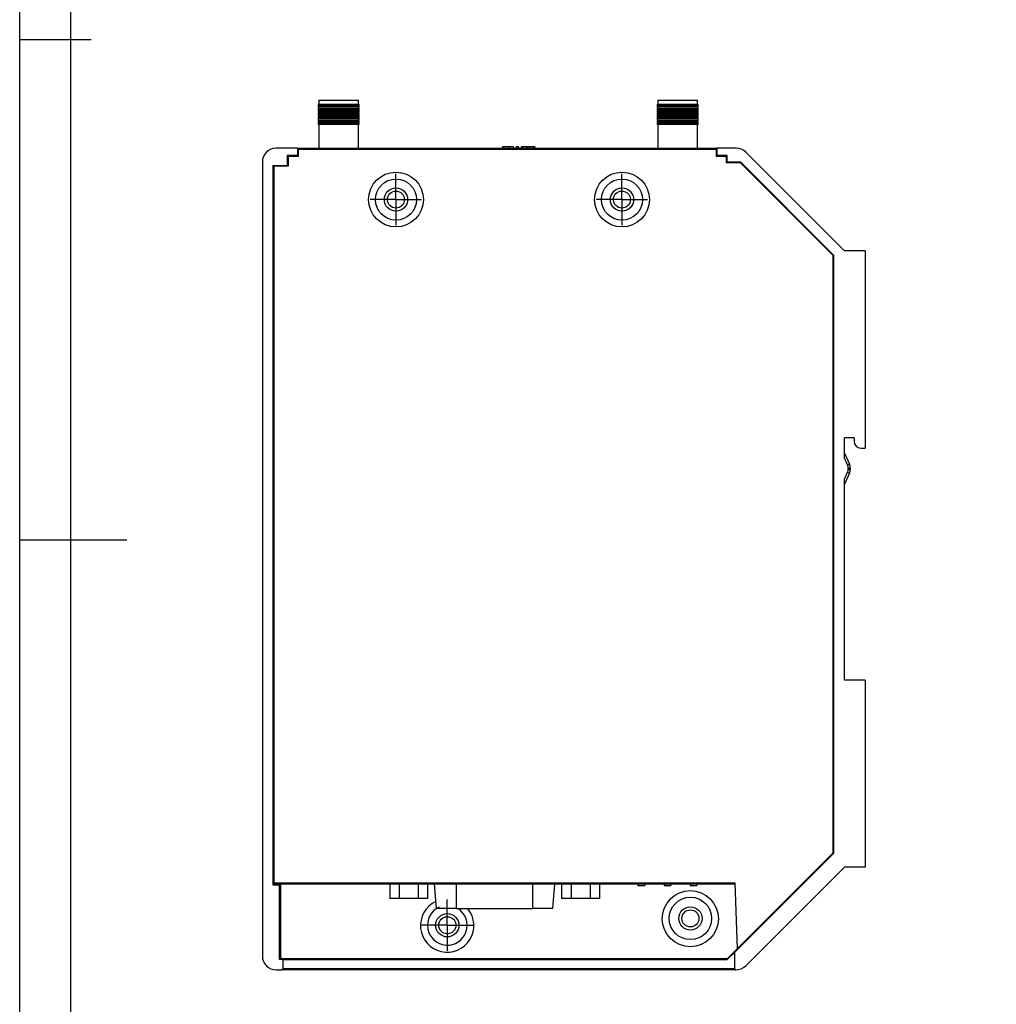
# Model space of a CAD drawing. Header units: millimetres. Extents: x -6037 to 345, y 512 to 4315.
# Tile 4 of 256: x -6037 to -5894, y 4028 to 4172. Entities that reach past the tile are written whole.
import ezdxf

# ---------------------------------------------------------------- set-up
doc = ezdxf.new("R2010")
doc.units = ezdxf.units.MM
doc.header["$LTSCALE"] = 5
doc.layers.add('HMI-D4', color=250, linetype='Continuous')
doc.layers.add('图框', color=7, linetype='Continuous')

# ---------------------------------------------------------------- blocks, each defined once
blk = doc.blocks.new('SW_CENTERMARKSYMBOL_45')
at = {"layer": '图框', "color": 0}
for p, q in [((0, 2.5), (0, 3.75)), ((0, 0), (0, 2.5)), ((-2.5, 0), (-3.75, 0)), ((0, 0), (-2.5, 0)), ((0, 0), (0, -2.5)), ((0, 0), (2.5, 0)), ((2.5, 0), (3.75, 0)), ((0, -2.5), (0, -3.75))]:
    blk.add_line(p, q, dxfattribs=at)
blk = doc.blocks.new('SW_CENTERMARKSYMBOL_46')
at = {"layer": '图框', "color": 0}
for p, q in [((0, 2.5), (0, 3.75)), ((0, 0), (0, 2.5)), ((-2.5, 0), (-3.75, 0)), ((0, 0), (-2.5, 0)), ((0, 0), (0, -2.5)), ((0, 0), (2.5, 0)), ((2.5, 0), (3.75, 0)), ((0, -2.5), (0, -3.75))]:
    blk.add_line(p, q, dxfattribs=at)
blk = doc.blocks.new('SW_CENTERMARKSYMBOL_49')
at = {"layer": '图框', "color": 0}
for p, q in [((0, 2.5), (0, 3.75)), ((0, 0), (0, 2.5)), ((-2.5, 0), (-3.75, 0)), ((0, 0), (-2.5, 0)), ((0, 0), (0, -2.5)), ((0, 0), (2.5, 0)), ((2.5, 0), (3.75, 0)), ((0, -2.5), (0, -3.75))]:
    blk.add_line(p, q, dxfattribs=at)

msp = doc.modelspace()

# ---------------------------------------------------------------- linework, layer by layer
at = {"color": 7, "linetype": 'Continuous', "lineweight": 25}
for p, q in [((-5992.95, 4159.7), (-5992.95, 4159.5)), ((-5986.95, 4159.7), (-5992.95, 4159.7)), ((-5986.95, 4159.5), (-5992.95, 4159.5)), ((-5992.95, 4159.4), (-5992.95, 4159.2)), ((-5986.95, 4159.4), (-5992.95, 4159.4)), ((-5986.95, 4159.2), (-5992.95, 4159.2)), ((-5992.85, 4160.33), (-5992.85, 4159.7)), ((-5992.85, 4160.33), (-5989.96, 4160.33)), ((-5992.85, 4159.5), (-5992.85, 4159.4)), ((-5992.85, 4159.2), (-5992.85, 4159.1)), ((-5989.96, 4160.33), (-5987.05, 4160.33)), ((-5987.05, 4159.7), (-5987.05, 4160.33)), ((-5987.05, 4159.4), (-5987.05, 4159.5)), ((-5987.05, 4159.1), (-5987.05, 4159.2)), ((-5986.95, 4159.5), (-5986.95, 4159.7)), ((-5986.95, 4159.2), (-5986.95, 4159.4)), ((-5943.45, 4159.7), (-5943.45, 4159.5)), ((-5937.45, 4159.7), (-5943.45, 4159.7)), ((-5937.45, 4159.5), (-5943.45, 4159.5)), ((-5943.45, 4159.4), (-5943.45, 4159.2)), ((-5937.45, 4159.4), (-5943.45, 4159.4)), ((-5937.45, 4159.2), (-5943.45, 4159.2)), ((-5943.35, 4160.33), (-5943.35, 4159.7)), ((-5943.35, 4160.33), (-5940.46, 4160.33)), ((-5943.35, 4159.5), (-5943.35, 4159.4)), ((-5943.35, 4159.2), (-5943.35, 4159.1)), ((-5940.46, 4160.33), (-5937.55, 4160.33)), ((-5937.55, 4159.7), (-5937.55, 4160.33)), ((-5937.55, 4159.4), (-5937.55, 4159.5)), ((-5937.55, 4159.1), (-5937.55, 4159.2)), ((-5937.45, 4159.5), (-5937.45, 4159.7)), ((-5937.45, 4159.2), (-5937.45, 4159.4)), ((-5992.95, 4159.1), (-5992.95, 4158.9)), ((-5986.95, 4159.1), (-5992.95, 4159.1)), ((-5986.95, 4158.9), (-5992.95, 4158.9)), ((-5992.95, 4158.8), (-5992.95, 4158.6)), ((-5986.95, 4158.8), (-5992.95, 4158.8)), ((-5986.95, 4158.6), (-5992.95, 4158.6)), ((-5992.95, 4158.5), (-5992.95, 4158.3)), ((-5986.95, 4158.5), (-5992.95, 4158.5)), ((-5986.95, 4158.3), (-5992.95, 4158.3)), ((-5992.95, 4158.2), (-5992.95, 4158)), ((-5986.95, 4158.2), (-5992.95, 4158.2)), ((-5986.95, 4158), (-5992.95, 4158)), ((-5992.95, 4157.9), (-5992.95, 4157.7)), ((-5986.95, 4157.9), (-5992.95, 4157.9)), ((-5992.85, 4158.9), (-5992.85, 4158.8)), ((-5992.85, 4158.6), (-5992.85, 4158.5)), ((-5992.85, 4158.3), (-5992.85, 4158.2)), ((-5992.85, 4158), (-5992.85, 4157.9)), ((-5987.05, 4158.8), (-5987.05, 4158.9)), ((-5987.05, 4158.5), (-5987.05, 4158.6)), ((-5987.05, 4158.2), (-5987.05, 4158.3)), ((-5987.05, 4157.9), (-5987.05, 4158)), ((-5986.95, 4158.9), (-5986.95, 4159.1)), ((-5986.95, 4158.6), (-5986.95, 4158.8)), ((-5986.95, 4158.3), (-5986.95, 4158.5)), ((-5986.95, 4158), (-5986.95, 4158.2)), ((-5986.95, 4157.7), (-5986.95, 4157.9)), ((-5943.45, 4159.1), (-5943.45, 4158.9)), ((-5937.45, 4159.1), (-5943.45, 4159.1)), ((-5937.45, 4158.9), (-5943.45, 4158.9)), ((-5943.45, 4158.8), (-5943.45, 4158.6)), ((-5937.45, 4158.8), (-5943.45, 4158.8)), ((-5937.45, 4158.6), (-5943.45, 4158.6)), ((-5943.45, 4158.5), (-5943.45, 4158.3)), ((-5937.45, 4158.5), (-5943.45, 4158.5)), ((-5937.45, 4158.3), (-5943.45, 4158.3)), ((-5943.45, 4158.2), (-5943.45, 4158)), ((-5937.45, 4158.2), (-5943.45, 4158.2)), ((-5937.45, 4158), (-5943.45, 4158)), ((-5943.45, 4157.9), (-5943.45, 4157.7)), ((-5937.45, 4157.9), (-5943.45, 4157.9)), ((-5943.35, 4158.9), (-5943.35, 4158.8)), ((-5943.35, 4158.6), (-5943.35, 4158.5)), ((-5943.35, 4158.3), (-5943.35, 4158.2)), ((-5943.35, 4158), (-5943.35, 4157.9)), ((-5937.55, 4158.8), (-5937.55, 4158.9)), ((-5937.55, 4158.5), (-5937.55, 4158.6)), ((-5937.55, 4158.2), (-5937.55, 4158.3)), ((-5937.55, 4157.9), (-5937.55, 4158)), ((-5937.45, 4158.9), (-5937.45, 4159.1)), ((-5937.45, 4158.6), (-5937.45, 4158.8)), ((-5937.45, 4158.3), (-5937.45, 4158.5)), ((-5937.45, 4158), (-5937.45, 4158.2)), ((-5937.45, 4157.7), (-5937.45, 4157.9)), ((-5986.95, 4157.7), (-5992.95, 4157.7)), ((-5992.95, 4157.6), (-5992.95, 4157.4)), ((-5986.95, 4157.6), (-5992.95, 4157.6)), ((-5986.95, 4157.4), (-5992.95, 4157.4)), ((-5992.95, 4157.3), (-5992.95, 4157.1)), ((-5986.95, 4157.3), (-5992.95, 4157.3)), ((-5986.95, 4157.1), (-5992.95, 4157.1)), ((-5992.95, 4157), (-5992.95, 4156.8)), ((-5986.95, 4157), (-5992.95, 4157)), ((-5986.95, 4156.8), (-5992.95, 4156.8)), ((-5992.85, 4157.7), (-5992.85, 4157.6)), ((-5992.85, 4157.4), (-5992.85, 4157.3)), ((-5992.85, 4157.1), (-5992.85, 4157)), ((-5992.85, 4156.8), (-5992.85, 4153.33)), ((-5987.05, 4157.6), (-5987.05, 4157.7)), ((-5987.05, 4157.3), (-5987.05, 4157.4)), ((-5987.05, 4157), (-5987.05, 4157.1)), ((-5987.05, 4153.33), (-5987.05, 4156.8)), ((-5986.95, 4157.4), (-5986.95, 4157.6)), ((-5986.95, 4157.1), (-5986.95, 4157.3)), ((-5986.95, 4156.8), (-5986.95, 4157)), ((-5937.45, 4157.7), (-5943.45, 4157.7)), ((-5943.45, 4157.6), (-5943.45, 4157.4)), ((-5937.45, 4157.6), (-5943.45, 4157.6)), ((-5937.45, 4157.4), (-5943.45, 4157.4)), ((-5943.45, 4157.3), (-5943.45, 4157.1)), ((-5937.45, 4157.3), (-5943.45, 4157.3)), ((-5937.45, 4157.1), (-5943.45, 4157.1)), ((-5943.45, 4157), (-5943.45, 4156.8)), ((-5937.45, 4157), (-5943.45, 4157)), ((-5937.45, 4156.8), (-5943.45, 4156.8)), ((-5943.35, 4157.7), (-5943.35, 4157.6)), ((-5943.35, 4157.4), (-5943.35, 4157.3)), ((-5943.35, 4157.1), (-5943.35, 4157)), ((-5943.35, 4156.8), (-5943.35, 4153.33)), ((-5937.55, 4157.6), (-5937.55, 4157.7)), ((-5937.55, 4157.3), (-5937.55, 4157.4)), ((-5937.55, 4157), (-5937.55, 4157.1)), ((-5937.55, 4153.33), (-5937.55, 4156.8)), ((-5937.45, 4157.4), (-5937.45, 4157.6)), ((-5937.45, 4157.1), (-5937.45, 4157.3)), ((-5937.45, 4156.8), (-5937.45, 4157)), ((-5966.03, 4153.53), (-5966.03, 4153.33)), ((-5965.17, 4153.53), (-5965.17, 4153.33)), ((-5964.42, 4153.53), (-5964.42, 4153.33)), ((-5964.01, 4153.53), (-5964.01, 4153.33)), ((-5964, 4153.53), (-5964.01, 4153.53)), ((-5964, 4153.53), (-5964, 4153.33)), ((-5963.71, 4153.53), (-5964, 4153.53)), ((-5963.71, 4153.53), (-5963.71, 4153.33)), ((-5963.29, 4153.53), (-5963.29, 4153.33)), ((-5963.29, 4153.53), (-5963.29, 4153.53)), ((-5963.29, 4153.53), (-5963.29, 4153.33)), ((-5963, 4153.53), (-5963.29, 4153.53)), ((-5963, 4153.53), (-5963, 4153.33)), ((-5962.45, 4153.53), (-5963, 4153.53)), ((-5962.45, 4153.53), (-5962.45, 4153.33)), ((-5962.15, 4153.53), (-5962.45, 4153.53)), ((-5962.15, 4153.53), (-5962.15, 4153.33)), ((-5961.61, 4153.53), (-5962.15, 4153.53)), ((-5961.61, 4153.53), (-5961.61, 4153.33)), ((-5961.6, 4153.53), (-5961.61, 4153.53)), ((-5961.6, 4153.53), (-5961.6, 4153.33)), ((-5961.31, 4153.53), (-5961.6, 4153.53)), ((-5961.31, 4153.53), (-5961.31, 4153.33)), ((-5995.95, 4153.33), (-5999.09, 4153.33)), ((-5995.95, 4152.28), (-5997.45, 4152.28)), ((-5997.45, 4152.28), (-5997.45, 4150.78)), ((-5997.33, 4152.16), (-5997.45, 4152.28)), ((-5997.33, 4152.19), (-5995.83, 4152.18)), ((-5997.33, 4152.19), (-5997.33, 4150.69)), ((-5995.95, 4153.33), (-5995.95, 4152.28)), ((-5995.95, 4153.33), (-5995.83, 4153.33)), ((-5995.85, 4152.18), (-5995.95, 4152.28)), ((-5995.83, 4153.34), (-5934.83, 4153.33)), ((-5934.82, 4153.13), (-5995.83, 4153.14)), ((-5995.83, 4152.18), (-5995.83, 4153.14)), ((-5937.55, 4153.33), (-5935.11, 4153.33)), ((-5935.11, 4153.33), (-5934.73, 4153.33)), ((-5935.11, 4153.33), (-5935.11, 4153.33)), ((-5934.82, 4153.13), (-5934.83, 4152.18)), ((-5934.83, 4152.18), (-5934.73, 4152.28)), ((-5934.83, 4152.18), (-5933.33, 4152.18)), ((-5934.73, 4153.33), (-5934.73, 4152.28)), ((-5931.92, 4153.33), (-5934.73, 4153.33)), ((-5933.23, 4152.28), (-5934.73, 4152.28)), ((-5933.33, 4152.18), (-5933.23, 4152.28)), ((-5933.33, 4151.18), (-5933.33, 4152.18)), ((-5933.23, 4151.28), (-5933.23, 4152.28)), ((-5916.09, 4138.33), (-5930.51, 4152.74)), ((-6001.09, 4151.33), (-6001.09, 4035.33)), ((-5997.45, 4150.78), (-5999.54, 4150.78)), ((-5999.54, 4150.78), (-5999.54, 4045.73)), ((-5999.43, 4150.69), (-5999.43, 4109.08)), ((-5997.33, 4150.69), (-5999.43, 4150.69)), ((-5998.59, 4150.69), (-5998.59, 4150.78)), ((-5998.59, 4150.78), (-5998.5, 4150.69)), ((-5997.33, 4150.78), (-5997.45, 4150.78)), ((-5931.26, 4151.18), (-5933.33, 4151.18)), ((-5933.25, 4151.28), (-5933.23, 4151.28)), ((-5933.25, 4151.28), (-5933.25, 4151.18)), ((-5931.24, 4151.28), (-5933.23, 4151.28)), ((-5917.73, 4137.64), (-5931.26, 4151.18)), ((-5917.64, 4137.68), (-5931.24, 4151.28)), ((-5917.74, 4050.42), (-5917.73, 4137.64)), ((-5917.64, 4050.38), (-5917.64, 4137.68)), ((-5913.09, 4138.33), (-5916.09, 4138.33)), ((-5913.09, 4138.33), (-5913.09, 4109.53)), ((-5999.54, 4123.23), (-5999.43, 4123.23)), ((-5999.54, 4122.43), (-5999.43, 4122.43)), ((-5999.54, 4116.23), (-5999.43, 4116.23)), ((-5999.54, 4115.43), (-5999.43, 4115.43)), ((-5916.09, 4108.05), (-5916.09, 4111.03)), ((-5914.69, 4111.03), (-5916.09, 4111.03)), ((-5914.69, 4111.03), (-5914.69, 4110.53)), ((-5999.43, 4109.08), (-5999.44, 4046.04)), ((-5913.69, 4109.53), (-5913.09, 4109.53)), ((-5916.09, 4108.78), (-5915.37, 4107.19)), ((-5915.65, 4107.07), (-5916.09, 4108.05)), ((-5916.09, 4105), (-5915.65, 4105.99)), ((-5915.65, 4107.07), (-5915.37, 4107.19)), ((-5915.65, 4105.99), (-5915.37, 4105.87)), ((-5915.54, 4106.59), (-5915.54, 4106.47)), ((-5915.54, 4106.59), (-5915.24, 4106.59)), ((-5915.54, 4106.47), (-5915.24, 4106.47)), ((-5915.24, 4106.59), (-5915.24, 4106.47)), ((-5915.37, 4105.87), (-5916.09, 4104.28)), ((-5916.09, 4075.63), (-5916.09, 4105)), ((-5913.09, 4075.63), (-5916.09, 4075.63)), ((-5913.09, 4075.63), (-5913.09, 4048.33)), ((-5932.16, 4035.86), (-5917.64, 4050.38)), ((-5931.76, 4036.4), (-5917.74, 4050.42)), ((-5918.59, 4049.43), (-5918.69, 4049.47)), ((-5918.59, 4049.57), (-5918.59, 4049.43)), ((-5930.51, 4033.91), (-5916.09, 4048.33)), ((-5913.09, 4048.33), (-5916.09, 4048.33)), ((-5999.54, 4045.73), (-5998.59, 4045.73)), ((-5999.44, 4046.04), (-5932.1, 4046.03)), ((-5999.44, 4045.84), (-5999.44, 4046.04)), ((-5932.09, 4045.83), (-5999.44, 4045.84)), ((-5998.59, 4045.73), (-5998.59, 4045.84)), ((-5998.59, 4034.83), (-5998.59, 4045.73)), ((-5998.44, 4045.84), (-5998.44, 4034.99)), ((-5982.5, 4045.83), (-5982.5, 4043.76)), ((-5981.12, 4045.83), (-5981.12, 4043.76)), ((-5978.35, 4045.83), (-5978.35, 4043.76)), ((-5976.96, 4045.83), (-5976.96, 4043.76)), ((-5975.67, 4042.26), (-5975.98, 4045.83)), ((-5958.69, 4042.26), (-5958.38, 4045.83)), ((-5957.39, 4045.83), (-5957.39, 4043.76)), ((-5956.01, 4045.83), (-5956.01, 4043.76)), ((-5953.24, 4045.83), (-5953.24, 4043.76)), ((-5951.85, 4045.83), (-5951.85, 4043.76)), ((-5946.25, 4045.83), (-5946.25, 4045.63)), ((-5946.25, 4045.63), (-5945.25, 4045.63)), ((-5945.25, 4045.83), (-5945.25, 4045.63)), ((-5942.44, 4045.83), (-5942.44, 4045.63)), ((-5942.44, 4045.63), (-5941.44, 4045.63)), ((-5941.44, 4045.83), (-5941.44, 4045.63)), ((-5938.63, 4045.83), (-5938.63, 4045.63)), ((-5938.63, 4045.63), (-5937.63, 4045.63)), ((-5937.63, 4045.83), (-5937.63, 4045.63)), ((-5932.1, 4046.03), (-5931.76, 4036.4)), ((-5981.12, 4043.76), (-5982.5, 4043.76)), ((-5978.35, 4043.76), (-5981.12, 4043.76)), ((-5976.96, 4043.76), (-5978.35, 4043.76)), ((-5956.01, 4043.76), (-5957.39, 4043.76)), ((-5953.24, 4043.76), (-5956.01, 4043.76)), ((-5951.85, 4043.76), (-5953.24, 4043.76)), ((-5972.73, 4042.26), (-5975.67, 4042.26)), ((-5972.73, 4042.26), (-5961.65, 4042.26)), ((-5958.69, 4042.26), (-5961.65, 4042.26)), ((-5926.37, 4041.66), (-5926.44, 4041.73)), ((-5926.31, 4041.71), (-5926.38, 4041.78)), ((-5998.44, 4041.21), (-5998.59, 4041.21)), ((-5998.59, 4041.21), (-5998.44, 4041.21)), ((-5998.59, 4040.41), (-5998.44, 4040.41)), ((-5998.44, 4040.41), (-5998.59, 4040.41)), ((-5998.59, 4040.26), (-5998.44, 4040.26)), ((-5998.44, 4040.2), (-5998.59, 4040.2)), ((-5927.38, 4040.79), (-5927.31, 4040.72)), ((-5927.33, 4040.84), (-5927.26, 4040.77)), ((-5998.44, 4035.98), (-5998.59, 4035.83)), ((-5998.59, 4035.83), (-5998.44, 4035.83)), ((-5933.2, 4034.83), (-5932.16, 4035.86)), ((-5933.19, 4034.98), (-5931.76, 4036.4)), ((-5932.34, 4035.83), (-5932.2, 4035.83)), ((-5932.2, 4035.83), (-5932.24, 4035.93)), ((-5932.16, 4035.86), (-5932.16, 4033.48)), ((-5998.09, 4034.83), (-5998.59, 4034.83)), ((-5998.44, 4034.99), (-5933.19, 4034.98)), ((-5998.09, 4034.83), (-5998.09, 4033.48)), ((-5998.09, 4034.83), (-5933.2, 4034.83)), ((-5999.09, 4033.33), (-5998.24, 4033.33)), ((-5931.92, 4033.33), (-5998.24, 4033.33))]:
    msp.add_line(p, q, dxfattribs=at)
at = {"color": 8, "linetype": 'Continuous', "lineweight": 25}
for p, q in [((-5972.73, 4042.26), (-5972.73, 4045.83)), ((-5961.65, 4045.83), (-5961.65, 4042.26)), ((-5998.09, 4033.53), (-5932.16, 4033.53))]:
    msp.add_line(p, q, dxfattribs=at)
at = {"color": 7, "linetype": 'Continuous', "lineweight": 25}
for centre, radius in [((-5981.58, 4145.83), 4), ((-5948.58, 4145.83), 4), ((-5981.58, 4145.83), 3), ((-5948.58, 4145.83), 3), ((-5981.58, 4145.83), 1.7), ((-5981.59, 4145.83), 1.25), ((-5948.58, 4145.83), 1.7), ((-5948.59, 4145.83), 1.25), ((-5938.6, 4040.79), 4.1), ((-5938.59, 4040.83), 3.1), ((-5974.09, 4039.83), 1.7), ((-5938.59, 4040.83), 1.7), ((-5938.59, 4040.83), 1.25), ((-5974.09, 4039.83), 1.25)]:
    msp.add_circle(centre, radius, dxfattribs=at)
for centre, radius, start, end in [((-5999.09, 4151.33), 2, 90, 180), ((-5931.92, 4151.33), 2, 45, 90), ((-5996.54, 4129.29), 3, 164.1402, 180), ((-5913.69, 4110.53), 1, 180, 270), ((-5996.54, 4109.37), 3, 180, 195.6413), ((-5916.69, 4106.59), 1.15, 0, 24.444), ((-5916.69, 4106.47), 1.15, 335.556, 0), ((-5916.69, 4106.59), 1.45, 0, 24.444), ((-5916.69, 4106.47), 1.45, 335.556, 0), ((-5974.09, 4039.83), 2.9, 114.3219, 56.914), ((-5999.09, 4035.33), 2, 180, 270), ((-5998.24, 4033.48), 0.15, 270, 0), ((-5931.92, 4035.33), 2, 267.2133, 315)]:
    msp.add_arc(centre, radius, start, end, dxfattribs=at)
at = {"color": 8, "linetype": 'Continuous', "lineweight": 25}
msp.add_arc((-5974.1, 4039.8), 3.9, 115.2875, 39.1915, dxfattribs=at)
at = {"color": 7, "linetype": 'Continuous', "lineweight": 25}
for centre, major_axis, start_param, end_param in [((-5995.83, 4153.14), (0, 0.2), 0, 1.570796), ((-5934.83, 4153.13), (0, 0.2), 4.712389, 6.283185), ((-5996.54, 4123.28), (3, 0), 2.865989, 3.141593), ((-5996.59, 4122.38), (3, 0), 3.324421, 3.472836), ((-5996.59, 4116.28), (3, 0), 2.811248, 2.958764), ((-5996.54, 4115.37), (3, 0), 3.141593, 3.415795)]:
    msp.add_ellipse(centre, major_axis=major_axis, ratio=0.008727, start_param=start_param, end_param=end_param, dxfattribs=at)
for points, knots in [([(-5965.17, 4153.53), (-5965.27, 4153.53), (-5965.38, 4153.53), (-5965.59, 4153.53), (-5965.69, 4153.53), (-5965.85, 4153.53), (-5965.92, 4153.53), (-5966, 4153.53), (-5966.02, 4153.53), (-5966.03, 4153.53)], [0, 0, 0, 0, 0.25, 0.25, 0.5, 0.5, 0.75, 0.75, 1, 1, 1, 1]), ([(-5964.42, 4153.53), (-5964.42, 4153.53), (-5964.43, 4153.53), (-5964.45, 4153.53), (-5964.46, 4153.53), (-5964.53, 4153.53), (-5964.59, 4153.53), (-5964.73, 4153.53), (-5964.81, 4153.53), (-5964.94, 4153.53), (-5964.99, 4153.53), (-5965.08, 4153.53), (-5965.12, 4153.53), (-5965.17, 4153.53)], [0, 0, 0, 0, 0.125, 0.125, 0.25, 0.25, 0.5, 0.5, 0.75, 0.75, 0.875, 0.875, 1, 1, 1, 1]), ([(-5932.16, 4033.48), (-5932.16, 4033.46), (-5932.16, 4033.45), (-5932.15, 4033.43), (-5932.15, 4033.41), (-5932.14, 4033.4), (-5932.13, 4033.39), (-5932.12, 4033.37), (-5932.11, 4033.36), (-5932.09, 4033.35), (-5932.08, 4033.34), (-5932.06, 4033.34), (-5932.05, 4033.33), (-5932.04, 4033.33), (-5932.03, 4033.33), (-5932.02, 4033.33)], [0, 0, 0, 0, 0.0000503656, 0.0000503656, 0.0000503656, 0.0001007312, 0.0001007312, 0.0001007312, 0.0001510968, 0.0001510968, 0.0001510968, 0.0002014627, 0.0002014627, 0.0002014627, 0.0002270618, 0.0002270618, 0.0002270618, 0.0002270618])]:
    msp.add_open_spline(points, degree=3, knots=knots, dxfattribs=at)
at = {"layer": 'HMI-D4', "color": 0}
for points in [[(-5416.25, 4315.42), (-5416.25, 3876.85), (-6036.52, 3876.85), (-6036.52, 4315.42)], [(-5423.73, 4307.94), (-5423.73, 3884.33), (-6029.04, 3884.33), (-6029.04, 4307.94)]]:
    msp.add_lwpolyline(points, close=True, dxfattribs=at)
for points in [[(-6036.52, 4169.23), (-6026.08, 4169.23)], [(-6036.52, 4096.13), (-6020.86, 4096.13)]]:
    msp.add_lwpolyline(points, dxfattribs=at)

# ---------------------------------------------------------------- block references
at = {"layer": '图框'}
for name, p in [('SW_CENTERMARKSYMBOL_45', (-5981.59, 4145.83)), ('SW_CENTERMARKSYMBOL_46', (-5948.59, 4145.83)), ('SW_CENTERMARKSYMBOL_49', (-5974.09, 4039.83))]:
    msp.add_blockref(name, p, dxfattribs=at)

doc.saveas('drawing.dxf')
